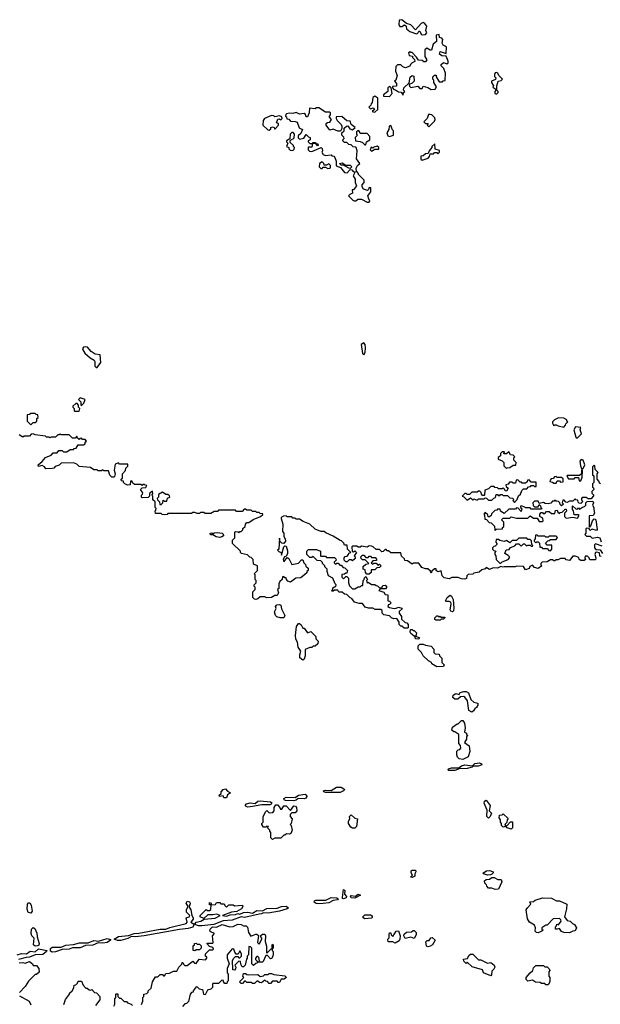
# Model space of a CAD drawing. Extents: x 2673034 to 2765626, y 830478 to 954748.
# Tile 35 of 126: x 2702607 to 2707769, y 870396 to 879152. Entities that reach past the tile are written whole.
import ezdxf

# ---------------------------------------------------------------- set-up
doc = ezdxf.new("R2010")
doc.units = 0

msp = doc.modelspace()

# ---------------------------------------------------------------- linework, layer by layer
at = {"layer": '0CON05XD'}
for points in [[(2706185, 879017.5), (2706215, 879020), (2706227.5, 879035), (2706217.5, 879055), (2706227.5, 879095), (2706205, 879122.5), (2706195, 879127.5), (2706175, 879120), (2706125, 879062.5), (2706085, 879107.5), (2706045, 879120), (2706005, 879152.5), (2705981.7, 879148.3), (2705977, 879107), (2705985, 879092.5), (2706005, 879092.5), (2706027, 879107), (2706042.5, 879095), (2706045, 879070), (2706075, 879047.5), (2706135, 879027.5), (2706146.4, 879033.6), (2706155, 879050), (2706165, 879050), (2706175, 879022.5), (2706185, 879017.5)], [(2706015, 878480), (2706020, 878505), (2706030, 878515), (2706020, 878525), (2706022.5, 878545), (2706068.3, 878591.7), (2706078.3, 878641.7), (2706095, 878656.7), (2706111.7, 878651.7), (2706113, 878607), (2706095, 878587.5), (2706070, 878575), (2706071.7, 878561.7), (2706085, 878550), (2706145, 878560), (2706165, 878540), (2706185, 878540), (2706195, 878560), (2706235, 878550), (2706265, 878532.5), (2706300, 878535), (2706312.5, 878555), (2706290, 878595), (2706290, 878615), (2706280, 878625), (2706280, 878645), (2706295, 878660), (2706308.3, 878658.3), (2706310, 878645), (2706335, 878600), (2706365, 878600), (2706371.7, 878608.3), (2706388.3, 878611.7), (2706391.7, 878678.3), (2706377, 878717), (2706353, 878743), (2706353, 878753), (2706375, 878772.5), (2706405, 878760), (2706415, 878770), (2706416.7, 878785), (2706398.3, 878828.3), (2706360.7, 878830.7), (2706340, 878845), (2706345, 878870), (2706398.3, 878851.7), (2706401.7, 878911.7), (2706372.5, 878925), (2706362.5, 878945), (2706367.5, 878977.5), (2706358.3, 878988.3), (2706340, 878995), (2706335, 879020), (2706310, 879015), (2706311.7, 878958.3), (2706282.5, 878935), (2706268.3, 878881.7), (2706255, 878880), (2706225, 878900), (2706210, 878885), (2706210, 878825), (2706226.7, 878795), (2706215, 878777.5), (2706198.3, 878778.3), (2706185, 878790), (2706151.7, 878791.7), (2706135, 878820), (2706095, 878860), (2706081.7, 878861.7), (2706075, 878870), (2706062.5, 878857.5), (2706070, 878835), (2706098.3, 878828.3), (2706100, 878815), (2706117, 878797), (2706118.3, 878781.7), (2706095, 878770), (2706080, 878755), (2706075, 878740), (2706037, 878723), (2706013, 878733), (2705995, 878750), (2705965, 878750), (2705950, 878735), (2705947.5, 878695), (2705962.5, 878655), (2705950, 878615), (2705940, 878605), (2705957.5, 878585), (2705957.5, 878565), (2705955, 878560), (2705921.7, 878558.3), (2705920, 878545), (2705931.7, 878531.7), (2705948.3, 878528.3), (2705975, 878510), (2705998.3, 878508.3), (2706015, 878480)], [(2706845, 878490), (2706860, 878505), (2706860, 878515), (2706850, 878525), (2706850, 878565), (2706860, 878605), (2706888.3, 878611.7), (2706900, 878625), (2706867, 878657), (2706856.4, 878676.4), (2706845, 878682.5), (2706835, 878680), (2706827.5, 878665), (2706828.3, 878648.3), (2706840, 878635), (2706838.3, 878621.7), (2706800, 878605), (2706800, 878595), (2706820, 878565), (2706811.7, 878551.7), (2706840, 878535), (2706840, 878525), (2706830, 878515), (2706830, 878495), (2706845, 878490)], [(2705895, 878470), (2705917.5, 878495), (2705910, 878545), (2705897.5, 878557.5), (2705880, 878545), (2705880, 878515), (2705840, 878485), (2705842.5, 878472.5), (2705895, 878470)], [(2705765, 878330), (2705790, 878355), (2705790, 878455), (2705765, 878472.5), (2705745, 878460), (2705740, 878415), (2705730, 878405), (2705728.3, 878391.7), (2705710, 878375), (2705725, 878360), (2705748.3, 878368.3), (2705760, 878355), (2705740, 878335), (2705765, 878330)], [(2705715, 877530), (2705720, 877545), (2705710, 877555), (2705702.5, 877585), (2705727, 877623), (2705727, 877657), (2705715, 877660), (2705708.3, 877641.7), (2705697.5, 877632.5), (2705663.3, 877645), (2705652.5, 877665), (2705652.5, 877685), (2705670, 877705), (2705670, 877725), (2705620, 877775), (2705620, 877785), (2705600, 877805), (2705598.3, 877831.7), (2705610, 877855), (2705630, 877875), (2705602.5, 877915), (2705607.5, 877985), (2705597.5, 878015), (2705595, 878020), (2705571.7, 878021.7), (2705555, 878040), (2705531.7, 878041.7), (2705515, 878060), (2705495, 878060), (2705480, 878075), (2705480, 878085), (2705490, 878095), (2705487, 878107), (2705470, 878125), (2705470, 878145), (2705490, 878165), (2705491.7, 878188.3), (2705513, 878207), (2705525, 878207.5), (2705540.7, 878180.7), (2705565, 878172.5), (2705590, 878195), (2705555, 878220), (2705545, 878250), (2705515, 878252.5), (2705471.7, 878291.7), (2705421.7, 878288.3), (2705420, 878275), (2705430, 878255), (2705465, 878220), (2705470, 878205), (2705470, 878185), (2705458.3, 878161.7), (2705435, 878160), (2705395, 878180), (2705365, 878170), (2705332.5, 878215), (2705331.7, 878228.3), (2705343, 878237), (2705365, 878240), (2705380, 878265), (2705360, 878285), (2705360, 878295), (2705370, 878305), (2705370, 878325), (2705365, 878330), (2705325, 878330), (2705265, 878367.5), (2705245, 878370), (2705235, 878360), (2705183.6, 878366.4), (2705180, 878325), (2705165, 878290), (2705155, 878290), (2705148.3, 878308.3), (2705137, 878317), (2705095, 878312.5), (2705065, 878327.5), (2705035, 878317.5), (2705005, 878322.5), (2704980, 878315), (2704971.7, 878308.3), (2704970, 878295), (2704978.3, 878288.3), (2704981.7, 878271.7), (2704998.3, 878268.3), (2705015, 878250), (2705055, 878247.5), (2705075, 878240), (2705091.7, 878191.7), (2705120, 878175), (2705105, 878140), (2705081.7, 878118.3), (2705081.7, 878101.7), (2705095, 878090), (2705131.7, 878098.3), (2705155, 878130), (2705175, 878110), (2705190, 878105), (2705190, 878085), (2705170, 878075), (2705170, 878065), (2705185, 878050), (2705210, 878050), (2705215, 878060), (2705235, 878060), (2705240, 878050), (2705258.3, 878048.3), (2705260, 878035), (2705255, 878030), (2705240, 878050), (2705210, 878050), (2705205, 878020), (2705175, 878020), (2705172.5, 878015), (2705170, 877995), (2705183, 877983), (2705205, 877980), (2705287, 878017), (2705297, 878007), (2705300, 877985), (2705292.5, 877975), (2705303.6, 877953.6), (2705325, 877943.3), (2705375, 877950), (2705381.7, 877941.7), (2705398.3, 877938.3), (2705408.3, 877928.3), (2705420, 877895), (2705421.7, 877851.7), (2705458.3, 877838.3), (2705495, 877792.5), (2705518.3, 877791.7), (2705545, 877820), (2705558.3, 877818.3), (2705571.7, 877801.7), (2705588.3, 877798.3), (2705572.5, 877762.5), (2705590, 877735), (2705590, 877705), (2705602.5, 877675), (2705575, 877640), (2705561.7, 877638.3), (2705565, 877610), (2705541.7, 877598.3), (2705530, 877585), (2705567, 877547), (2705580.7, 877540.7), (2705595, 877542.5), (2705614, 877556), (2705645, 877557.5), (2705695, 877530), (2705715, 877530)], [(2704825, 878170), (2704838.3, 878181.7), (2704840, 878195), (2704855, 878200), (2704870, 878195), (2704871.7, 878181.7), (2704878.3, 878181.7), (2704907.5, 878215), (2704908.3, 878228.3), (2704890, 878235), (2704901.7, 878268.3), (2704915, 878270), (2704928.3, 878261.7), (2704940, 878275), (2704938.3, 878288.3), (2704915, 878297.5), (2704875, 878290), (2704867, 878297), (2704845, 878300), (2704783.3, 878275), (2704772.5, 878255), (2704767.5, 878215), (2704811.7, 878171.7), (2704825, 878170)], [(2706245, 878200), (2706295, 878250), (2706300, 878265), (2706298.3, 878278.3), (2706270, 878305), (2706255, 878310), (2706241.7, 878308.3), (2706230, 878275), (2706200, 878245), (2706215, 878230), (2706238.3, 878228.3), (2706230, 878215), (2706245, 878200)], [(2705035, 877990), (2705048.3, 878001.7), (2705050, 878015), (2705040, 878025), (2705040, 878035), (2705011.7, 878061.7), (2705010, 878075), (2705021.7, 878088.3), (2705038.3, 878091.7), (2705048.3, 878101.7), (2705050, 878135), (2705038.3, 878148.3), (2705025, 878150), (2705010, 878135), (2705008.3, 878091.7), (2704980, 878075), (2704980, 878065), (2704990, 878055), (2704980, 878025), (2705000, 878015), (2705000, 878005), (2705011.7, 877991.7), (2705035, 877990)], [(2705685, 878040), (2705690, 878065), (2705720, 878085), (2705720, 878115), (2705695, 878140), (2705635, 878140), (2705628.3, 878158.3), (2705611.7, 878168.3), (2705600, 878155), (2705600, 878135), (2705610, 878125), (2705590, 878105), (2705592.5, 878075), (2705635, 878070), (2705655, 878060), (2705675, 878040), (2705685, 878040)], [(2705895, 878112.5), (2705930, 878125), (2705930, 878165), (2705921.7, 878171.7), (2705905, 878210), (2705890, 878205), (2705887.5, 878175), (2705870, 878145), (2705880.7, 878120.7), (2705895, 878112.5)], [(2706185, 877902.5), (2706238.3, 877921.7), (2706250, 877935), (2706255, 877960), (2706285, 877960), (2706295, 877970), (2706315, 877970), (2706325, 877960), (2706340, 877975), (2706338.3, 877988.3), (2706301.7, 878001.7), (2706298.3, 878048.3), (2706270, 878025), (2706270, 878015), (2706247.5, 877985), (2706238.3, 877961.7), (2706215, 877960), (2706195, 877942.5), (2706171.7, 877938.3), (2706173, 877913), (2706185, 877902.5)], [(2705735, 877982.5), (2705765, 878000), (2705798.3, 878001.7), (2705800, 878015), (2705785, 878027.5), (2705755, 878020), (2705745, 878010), (2705731.7, 878018.3), (2705722.5, 877995), (2705735, 877982.5)], [(2705345, 877830), (2705365, 877832.5), (2705370, 877835), (2705370, 877855), (2705355, 877870), (2705335, 877860), (2705315, 877860), (2705310, 877875), (2705295, 877887.5), (2705272.5, 877875), (2705270, 877845), (2705285, 877830), (2705295, 877830), (2705305, 877840), (2705325, 877840), (2705345, 877830)], [(2705545, 877830), (2705531.7, 877831.7), (2705485, 877860), (2705465, 877860), (2705450, 877875), (2705475, 877880), (2705505, 877860), (2705545, 877860), (2705560, 877845), (2705545, 877830)], [(2703295, 876060), (2703326.7, 876105), (2703323.3, 876173.3), (2703278.8, 876178.8), (2703242.3, 876202.3), (2703209.5, 876239.5), (2703195, 876243.8), (2703175, 876240), (2703166.2, 876225), (2703168, 876215), (2703185, 876186.7), (2703232.5, 876145), (2703267.5, 876125), (2703273.6, 876113.6), (2703275, 876070), (2703285, 876060), (2703295, 876060)], [(2705665, 876172.5), (2705677, 876193), (2705682.5, 876235), (2705677.5, 876265), (2705665, 876277.5), (2705642.5, 876265), (2705653.9, 876183.9), (2705665, 876172.5)], [(2703155, 875720), (2703178.3, 875741.7), (2703190, 875775), (2703145, 875790), (2703130, 875775), (2703150, 875755), (2703150, 875725), (2703155, 875720)], [(2703135, 875670), (2703140, 875695), (2703130, 875705), (2703130, 875725), (2703118.3, 875738.3), (2703105, 875740), (2703080, 875715), (2703080, 875705), (2703090, 875695), (2703090, 875675), (2703095, 875670), (2703135, 875670)], [(2702705, 875550), (2702725, 875570), (2702745, 875570), (2702758.3, 875581.7), (2702760, 875605), (2702770, 875615), (2702768.3, 875638.3), (2702751.7, 875641.7), (2702745, 875650), (2702705, 875650), (2702695, 875640), (2702671.7, 875638.3), (2702673, 875583), (2702705, 875550)], [(2707445, 875530), (2707460, 875545), (2707461.7, 875558.3), (2707480, 875575), (2707471.7, 875581.7), (2707470, 875595), (2707445, 875610), (2707398.3, 875611.7), (2707360, 875595), (2707343, 875577), (2707343, 875563), (2707355, 875540), (2707361.7, 875548.3), (2707375, 875550), (2707395, 875540), (2707445, 875530)], [(2707565, 875432.5), (2707601.7, 875468.3), (2707590, 875505), (2707596.4, 875526.4), (2707547, 875533), (2707533.8, 875505), (2707550.5, 875440.5), (2707555, 875432.5), (2707565, 875432.5)], [(2704805, 874010), (2704785, 874020), (2704745, 874020), (2704725, 874002.5), (2704705, 873996.7), (2704695, 873997.5), (2704680, 874015), (2704680, 874065), (2704700, 874085), (2704700, 874105), (2704690, 874115), (2704690, 874125), (2704710, 874145), (2704710, 874165), (2704700, 874175), (2704700, 874215), (2704690, 874225), (2704720, 874255), (2704720, 874295), (2704685, 874310), (2704681.7, 874351.7), (2704665, 874370), (2704653, 874373), (2704631.7, 874391.7), (2704580, 874405), (2704570, 874415), (2704570, 874425), (2704500, 874495), (2704500, 874525), (2704520, 874545), (2704520, 874595), (2704525, 874600), (2704547, 874597), (2704555, 874590), (2704565, 874600), (2704575, 874600), (2704590, 874615), (2704591.7, 874628.3), (2704610, 874645), (2704613, 874667), (2704625, 874680), (2704645, 874680), (2704683, 874707), (2704747, 874733), (2704768.3, 874751.7), (2704768.3, 874758.3), (2704745, 874760), (2704735, 874770), (2704715, 874770), (2704705, 874780), (2704675, 874780), (2704665, 874790), (2704625, 874790), (2704615, 874800), (2704601.7, 874798.3), (2704585, 874780), (2704535, 874780), (2704525, 874790), (2704375, 874790), (2704365, 874780), (2704335, 874780), (2704305, 874760), (2704255, 874760), (2704245, 874770), (2704215, 874770), (2704205, 874760), (2704185, 874760), (2704165, 874770), (2704145, 874770), (2704135, 874760), (2703925, 874760), (2703917, 874753), (2703895, 874750), (2703873, 874753), (2703865, 874760), (2703815, 874760), (2703810, 874785), (2703818.3, 874791.7), (2703820, 874805), (2703810, 874815), (2703810, 874865), (2703791.7, 874881.7), (2703790, 874915), (2703780, 874925), (2703790, 874935), (2703788.3, 874958.3), (2703761.7, 874938.3), (2703760, 874915), (2703748.3, 874901.7), (2703695, 874900), (2703690, 874905), (2703690, 874925), (2703698.3, 874931.7), (2703700, 874945), (2703680, 874975), (2703695, 874990), (2703728.3, 874991.7), (2703738.3, 875008.3), (2703721.7, 875011.7), (2703715, 875020), (2703701.7, 875018.3), (2703695, 875010), (2703685, 875020), (2703628.3, 875018.3), (2703611.7, 875031.7), (2703605, 875050), (2703592.5, 875047.5), (2703590, 875015), (2703565, 875012.5), (2703540, 875025), (2703530, 875035), (2703528.3, 875048.3), (2703511.7, 875051.7), (2703510, 875065), (2703520, 875075), (2703520, 875115), (2703548.3, 875141.7), (2703550, 875165), (2703568.3, 875181.7), (2703568.3, 875198.3), (2703495, 875200), (2703485, 875210), (2703455, 875200), (2703446.7, 875145), (2703454, 875115), (2703450.7, 875089.3), (2703445, 875082.5), (2703425, 875083.3), (2703408.3, 875101.7), (2703395, 875140), (2703355, 875140), (2703345, 875150), (2703335, 875140), (2703305, 875140), (2703295, 875150), (2703265, 875150), (2703235, 875170), (2703135, 875180), (2703115, 875200), (2703085, 875210), (2702975, 875207.5), (2702958.3, 875191.7), (2702921.7, 875178.3), (2702910, 875165), (2702895, 875160), (2702838.3, 875158.3), (2702826.4, 875176.4), (2702805, 875187.5), (2702775, 875180), (2702770, 875195), (2702806.4, 875223.6), (2702835, 875260), (2702885, 875280), (2702905, 875300), (2702938.3, 875301.7), (2702955, 875320), (2702985, 875320), (2702995, 875310), (2703025, 875310), (2703055, 875330), (2703085, 875330), (2703091.7, 875338.3), (2703108.3, 875341.7), (2703125, 875370), (2703175, 875370), (2703188.3, 875381.7), (2703190, 875395), (2703200, 875405), (2703188.3, 875418.3), (2703165, 875420), (2703155, 875430), (2703141.7, 875428.3), (2703135, 875420), (2703121.7, 875431.7), (2703115, 875450), (2703098.3, 875431.7), (2703075, 875430), (2703045, 875460), (2702975, 875460), (2702965, 875470), (2702958.3, 875461.7), (2702945, 875460), (2702925, 875440), (2702885, 875440), (2702875, 875432.5), (2702865, 875440), (2702845, 875440), (2702835, 875450), (2702745, 875460), (2702725, 875470), (2702710, 875465), (2702695, 875450), (2702645, 875450), (2702635, 875440), (2702601.7, 875461.7)], [(2706935, 875160), (2706941.7, 875168.3), (2706965, 875170), (2706995, 875190), (2707018.3, 875191.7), (2707020, 875215), (2707000, 875235), (2707000, 875255), (2707010, 875265), (2706995, 875280), (2706971.7, 875281.7), (2706955, 875310), (2706935, 875290), (2706911.7, 875291.7), (2706918.3, 875308.3), (2706895, 875310), (2706880, 875295), (2706880, 875275), (2706861.7, 875258.3), (2706860, 875245), (2706895, 875230), (2706910, 875215), (2706910, 875185), (2706935, 875160)], [(2707770, 875025), (2707761.7, 875031.7), (2707760, 875045), (2707740, 875065), (2707740, 875115), (2707750, 875125), (2707721.7, 875151.7), (2707720, 875185), (2707715, 875190), (2707700, 875175), (2707700, 875105), (2707710, 875095), (2707710, 875035), (2707700, 875025), (2707700, 874995), (2707708.3, 874988.3), (2707710, 874975), (2707692.5, 874955), (2707693, 874943), (2707710, 874925), (2707687.5, 874892.5), (2707661.2, 874891.2), (2707641.7, 874901.7), (2707608.3, 874901.7), (2707600, 874895), (2707600, 874885), (2707610, 874865), (2707595, 874850), (2707581.7, 874851.7), (2707571.7, 874861.7), (2707568.3, 874878.3), (2707551.7, 874881.7), (2707545, 874890), (2707525, 874870), (2707495, 874870), (2707475, 874860), (2707461.7, 874861.7), (2707448.3, 874878.3), (2707435, 874880), (2707430, 874855), (2707440, 874845), (2707425, 874830), (2707411.7, 874841.7), (2707410, 874855), (2707398.3, 874868.3), (2707375, 874870), (2707365, 874880), (2707358.3, 874871.7), (2707345, 874870), (2707328.3, 874851.7), (2707305, 874847.5), (2707278.3, 874848.3), (2707265, 874857.5), (2707225, 874850), (2707215, 874870), (2707185, 874870), (2707170, 874855), (2707171.7, 874831.7), (2707185, 874820), (2707215, 874820), (2707225, 874840), (2707238.3, 874828.3), (2707240, 874815), (2707250, 874805), (2707245, 874800), (2707155, 874800), (2707145, 874810), (2707105, 874810), (2707098.3, 874818.3), (2707065, 874830), (2707060, 874825), (2707060, 874815), (2707070, 874805), (2707065, 874780), (2707038.3, 874808.3), (2707025, 874810), (2707015, 874800), (2706955, 874800), (2706915, 874760), (2706881.7, 874781.7), (2706878.3, 874798.3), (2706855, 874800), (2706848.3, 874791.7), (2706831.7, 874788.3), (2706801.7, 874758.3), (2706798.3, 874741.7), (2706785, 874730), (2706771.7, 874731.7), (2706768.3, 874748.3), (2706745, 874770), (2706732.5, 874755), (2706740, 874745), (2706741.7, 874711.7), (2706758.3, 874708.3), (2706781.7, 874681.7), (2706798.3, 874678.3), (2706828.3, 874648.3), (2706830, 874615), (2706835, 874610), (2706845, 874620), (2706900, 874625), (2706900, 874635), (2706910, 874645), (2706910, 874685), (2706890, 874705), (2706905, 874720), (2706931.7, 874718.3), (2706965, 874720), (2706975, 874730), (2707025, 874720), (2707125, 874720), (2707145, 874740), (2707175, 874720), (2707208.3, 874718.3), (2707225, 874690), (2707255, 874690), (2707260, 874695), (2707258.3, 874718.3), (2707230, 874735), (2707230, 874755), (2707241.7, 874768.3), (2707255, 874770), (2707261.7, 874761.7), (2707275, 874760), (2707291.7, 874778.3), (2707315, 874780), (2707335, 874760), (2707365, 874760), (2707371.7, 874788.3), (2707385, 874790), (2707391.7, 874771.7), (2707405, 874760), (2707411.7, 874768.3), (2707428.3, 874771.7), (2707455, 874800), (2707465, 874800), (2707467.5, 874782.5), (2707450, 874765), (2707450, 874735), (2707465, 874720), (2707525, 874726.7), (2707565, 874720), (2707580, 874745), (2707575, 874750), (2707535, 874750), (2707530, 874785), (2707520, 874795), (2707521.7, 874828.3), (2707555, 874800), (2707568.3, 874801.7), (2707575, 874810), (2707585, 874800), (2707611.7, 874818.3), (2707628.3, 874821.7), (2707640, 874835), (2707640, 874855), (2707653, 874867), (2707701.7, 874871.7), (2707707.5, 874855), (2707700, 874835), (2707712.5, 874815), (2707710, 874795), (2707717.5, 874765), (2707706.4, 874743.6), (2707670, 874740), (2707670, 874645), (2707675, 874640), (2707685, 874650), (2707700, 874695), (2707715, 874712.5), (2707721.7, 874711.7), (2707727.5, 874705), (2707741.7, 874618.3), (2707735, 874610), (2707695, 874622.5), (2707675, 874610), (2707668.3, 874628.3), (2707645, 874630), (2707640, 874625), (2707640, 874585), (2707630, 874575), (2707645, 874560), (2707678.3, 874558.3), (2707695, 874540), (2707745, 874551.2), (2707763.9, 874543.9), (2707775, 874510)], [(2707615, 875160), (2707632.5, 875195), (2707617.5, 875235), (2707598.3, 875241.7), (2707587.5, 875225), (2707592.5, 875185), (2707601.7, 875161.7), (2707615, 875160)], [(2707375, 875030), (2707385, 875050), (2707405, 875050), (2707415, 875040), (2707438.3, 875041.7), (2707438.3, 875068.3), (2707425, 875080), (2707385, 875080), (2707375, 875090), (2707361.7, 875088.3), (2707348.3, 875071.7), (2707331.7, 875068.3), (2707321.7, 875058.3), (2707320, 875045), (2707345, 875040), (2707355, 875030), (2707375, 875030)], [(2707595, 875050), (2707606.2, 875085), (2707610, 875145), (2707605, 875150), (2707600, 875145), (2707600, 875115), (2707585, 875100), (2707475, 875100), (2707470, 875095), (2707485, 875070), (2707535, 875070), (2707545, 875080), (2707575, 875080), (2707581.7, 875051.7), (2707595, 875050)], [(2707005, 874860), (2707030, 874885), (2707041.7, 874918.3), (2707058.3, 874931.7), (2707070, 874965), (2707085, 874980), (2707115, 874980), (2707131.7, 874998.3), (2707148.3, 875001.7), (2707155, 875010), (2707175, 875010), (2707185, 875000), (2707198.3, 875001.7), (2707198.3, 875038.3), (2707155, 875040), (2707135, 875060), (2707121.7, 875058.3), (2707118.3, 875041.7), (2707105, 875030), (2707075, 875030), (2707068.3, 875038.3), (2707055, 875040), (2707035, 875060), (2707021.7, 875058.3), (2707015, 875030), (2706995, 875030), (2706985, 875040), (2706961.7, 875038.3), (2706948.3, 875021.7), (2706930, 875015), (2706931.7, 875001.7), (2706950, 874985), (2706935, 874960), (2706921.7, 874961.7), (2706918.3, 874978.3), (2706905, 874990), (2706895, 874980), (2706865, 874980), (2706855, 874990), (2706831.7, 874991.7), (2706825, 875000), (2706795, 875000), (2706775, 874980), (2706741.7, 874968.3), (2706740, 874925), (2706735, 874920), (2706721.7, 874921.7), (2706711.7, 874931.7), (2706708.3, 874948.3), (2706698.3, 874958.3), (2706685, 874960), (2706675, 874950), (2706625, 874950), (2706605, 874930), (2706585, 874930), (2706575, 874940), (2706565, 874940), (2706540, 874915), (2706555, 874910), (2706585, 874880), (2706615, 874900), (2706635, 874880), (2706645, 874890), (2706675, 874880), (2706685, 874890), (2706735, 874890), (2706745, 874900), (2706758.3, 874898.3), (2706775, 874880), (2706805, 874880), (2706821.7, 874898.3), (2706838.3, 874901.7), (2706841.7, 874928.3), (2706855, 874930), (2706861.7, 874921.7), (2706875, 874920), (2706881.7, 874928.3), (2706895, 874930), (2706905, 874920), (2706945, 874920), (2706965, 874900), (2706988.3, 874898.3), (2707000, 874885), (2706990, 874875), (2707005, 874860)], [(2703865, 874840), (2703880, 874855), (2703881.7, 874878.3), (2703895, 874870), (2703915, 874870), (2703921.7, 874898.3), (2703940, 874905), (2703938.3, 874918.3), (2703925, 874930), (2703905, 874930), (2703875, 874950), (2703841.7, 874928.3), (2703840, 874905), (2703830, 874895), (2703831.7, 874881.7), (2703850, 874865), (2703851.7, 874841.7), (2703865, 874840)], [(2707775, 874377.5), (2707765, 874382.5), (2707761.7, 874411.7), (2707735, 874416.7), (2707727, 874413), (2707720, 874395), (2707730, 874365), (2707725, 874350), (2707675, 874350), (2707670, 874365), (2707655, 874380), (2707635, 874380), (2707630, 874365), (2707638.3, 874351.7), (2707625, 874342.5), (2707595, 874342.5), (2707581.7, 874351.7), (2707578.3, 874368.3), (2707545, 874380), (2707525, 874380), (2707495, 874342.5), (2707465, 874350), (2707455, 874360), (2707415, 874360), (2707395, 874350), (2707375, 874350), (2707365, 874340), (2707355, 874340), (2707345, 874350), (2707325, 874350), (2707295, 874330), (2707251.7, 874328.3), (2707240, 874315), (2707240, 874305), (2707250, 874295), (2707217, 874273), (2707185, 874280), (2707165, 874300), (2707141.7, 874288.3), (2707137, 874273), (2707105, 874260), (2707085, 874290), (2707025, 874292.5), (2707013, 874287), (2706915, 874287.5), (2706905, 874282.5), (2706885, 874290), (2706855, 874273.3), (2706815, 874277.5), (2706785, 874262.5), (2706755, 874280), (2706745, 874270), (2706715, 874260), (2706691.7, 874238.3), (2706645, 874230), (2706635, 874220), (2706593, 874217), (2706582.5, 874207.5), (2706578.3, 874181.7), (2706565, 874177.5), (2706535, 874180), (2706505, 874192.5), (2706448.3, 874191.7), (2706425, 874180), (2706379.2, 874189.2), (2706362.5, 874205), (2706355, 874250), (2706323, 874243), (2706310, 874255), (2706308.3, 874268.3), (2706295, 874270), (2706271.7, 874248.3), (2706265, 874230), (2706258.3, 874248.3), (2706235, 874270), (2706215, 874270), (2706181.7, 874281.7), (2706155, 874320), (2706105, 874320), (2706095, 874310), (2706055, 874340), (2706031.7, 874341.7), (2706028.3, 874358.3), (2706001.7, 874381.7), (2705995, 874410), (2705905, 874410), (2705885, 874430), (2705875, 874430), (2705865, 874440), (2705855, 874440), (2705838.3, 874421.7), (2705825, 874420), (2705805, 874440), (2705775, 874440), (2705750, 874465), (2705735, 874470), (2705715, 874472.5), (2705695, 874462.5), (2705645, 874470), (2705635, 874460), (2705615, 874460), (2705605, 874470), (2705565, 874470), (2705560, 874465), (2705561.7, 874421.7), (2705575, 874420), (2705585, 874430), (2705600, 874415), (2705580, 874385), (2705590, 874375), (2705588.3, 874361.7), (2705565, 874340), (2705555, 874350), (2705535, 874350), (2705518.3, 874331.7), (2705505, 874330), (2705490, 874345), (2705490, 874365), (2705501.7, 874378.3), (2705518.3, 874381.7), (2705530, 874395), (2705531.7, 874408.3), (2705550, 874415), (2705520, 874445), (2705518.3, 874478.3), (2705495, 874480), (2705488.3, 874498.3), (2705468.3, 874518.3), (2705455, 874520), (2705395, 874560), (2705328.3, 874588.3), (2705315, 874600), (2705285, 874600), (2705235, 874620), (2705187, 874667), (2705128.3, 874688.3), (2705095, 874710), (2705065, 874710), (2705055, 874720), (2705035, 874720), (2705025, 874730), (2704985, 874730), (2704975, 874740), (2704953, 874737), (2704932.5, 874725), (2704932.5, 874715), (2704946.9, 874666.9), (2704941.7, 874601.7), (2704956, 874585), (2704956.2, 874555), (2704966.7, 874536.7), (2704969.4, 874515), (2704956.1, 874493.9), (2704935.8, 874495.8), (2704920, 874515), (2704915, 874540), (2704910, 874445), (2704900, 874435), (2704911.7, 874421.7), (2704930, 874415), (2704935, 874390), (2704956.4, 874463.6), (2704965, 874472.5), (2704975, 874470), (2704988.5, 874428.5), (2704988.5, 874401.5), (2704975, 874380), (2704960, 874375), (2704950, 874355), (2704955, 874330), (2704985, 874370), (2705000.7, 874360.7), (2705025, 874307.5), (2705085, 874320), (2705111.7, 874348.3), (2705125, 874350), (2705131.7, 874321.7), (2705148.3, 874308.3), (2705151.7, 874291.7), (2705170, 874275), (2705170, 874255), (2705160, 874245), (2705158.3, 874231.7), (2705105, 874190), (2705063, 874187), (2705015, 874148.8), (2704989.5, 874159.5), (2704977.5, 874175), (2704975, 874190), (2704965, 874190), (2704955, 874200), (2704941.7, 874198.3), (2704940, 874175), (2704920, 874155), (2704910, 874135), (2704910, 874095), (2704900, 874085), (2704907.5, 874055), (2704895, 874030), (2704875, 874030), (2704845, 874012.5), (2704805, 874010)], [(2704385, 874547.5), (2704353, 874553), (2704325, 874570), (2704301.7, 874571.7), (2704300, 874585), (2704315, 874590), (2704325, 874580), (2704335, 874590), (2704365, 874592.5), (2704407, 874587), (2704417, 874577), (2704417.5, 874562.5), (2704405, 874552.5), (2704385, 874547.5)], [(2707325, 874430), (2707337, 874443), (2707338.3, 874478.3), (2707295, 874480), (2707281.7, 874498.3), (2707301.7, 874518.3), (2707315, 874520), (2707325, 874530), (2707375, 874530), (2707388.3, 874548.3), (2707375, 874560), (2707315, 874560), (2707305, 874550), (2707285, 874550), (2707275, 874560), (2707215, 874560), (2707205, 874570), (2707191.7, 874568.3), (2707190, 874535), (2707180, 874525), (2707180, 874515), (2707195, 874500), (2707205, 874510), (2707215, 874510), (2707228.3, 874498.3), (2707230, 874460), (2707245, 874460), (2707255, 874450), (2707295, 874450), (2707311.7, 874431.7), (2707325, 874430)], [(2706885, 874320), (2706895, 874330), (2706948.3, 874351.7), (2706960, 874365), (2706960, 874375), (2706948.3, 874388.3), (2706920, 874405), (2706931.7, 874438.3), (2706958.3, 874441.7), (2706971.7, 874458.3), (2707008.3, 874471.7), (2707025, 874490), (2707045, 874490), (2707065, 874470), (2707085, 874490), (2707095, 874490), (2707113, 874473), (2707125, 874480), (2707145, 874480), (2707155, 874470), (2707165, 874470), (2707170, 874475), (2707160, 874485), (2707158.3, 874518.3), (2707145, 874530), (2707125, 874530), (2707115, 874540), (2707045, 874540), (2707025, 874520), (2706985, 874520), (2706965, 874500), (2706935, 874520), (2706915, 874512.5), (2706875, 874520), (2706865, 874530), (2706841.7, 874528.3), (2706840, 874505), (2706850, 874495), (2706850, 874485), (2706835, 874470), (2706821.7, 874468.3), (2706810, 874455), (2706810, 874445), (2706821.7, 874431.7), (2706840, 874425), (2706830, 874415), (2706830, 874395), (2706840, 874385), (2706841.7, 874351.7), (2706875, 874320), (2706885, 874320)], [(2707785, 874470), (2707725, 874490), (2707718.3, 874481.7), (2707716.7, 874455), (2707730, 874440), (2707767.7, 874437.7), (2707787.5, 874405)], [(2706055, 873740), (2706025, 873740), (2706005, 873760), (2705995, 873760), (2705980, 873775), (2705980, 873795), (2705958.3, 873828.3), (2705933, 873823), (2705911.7, 873831.7), (2705895, 873850), (2705845, 873860), (2705830, 873875), (2705828.3, 873898.3), (2705817, 873907), (2705768.3, 873908.3), (2705745, 873920), (2705708.3, 873918.3), (2705678.3, 873928.3), (2705655, 873960), (2705625, 873960), (2705583, 873973), (2705560, 874005), (2705545, 874010), (2705515, 874040), (2705493, 874043), (2705475, 874060), (2705445, 874060), (2705435, 874080), (2705405, 874080), (2705395, 874070), (2705385, 874070), (2705380, 874075), (2705390, 874085), (2705391.7, 874098.3), (2705405, 874110), (2705418.3, 874111.7), (2705420, 874125), (2705410, 874135), (2705390, 874185), (2705352.5, 874205), (2705340, 874245), (2705340, 874265), (2705320, 874285), (2705320, 874295), (2705300, 874315), (2705300, 874325), (2705285, 874340), (2705251.7, 874341.7), (2705217, 874377), (2705205, 874370), (2705185, 874370), (2705160, 874395), (2705160, 874425), (2705175, 874440), (2705245, 874440), (2705280, 874425), (2705280, 874385), (2705285, 874380), (2705325, 874380), (2705335, 874370), (2705405, 874370), (2705418.3, 874358.3), (2705420, 874345), (2705401.7, 874328.3), (2705401.7, 874321.7), (2705415, 874310), (2705425, 874320), (2705438.3, 874318.3), (2705451.7, 874301.7), (2705465, 874300), (2705481.7, 874281.7), (2705498.3, 874278.3), (2705520, 874255), (2705515, 874230), (2705505, 874230), (2705495, 874220), (2705471.7, 874218.3), (2705470, 874195), (2705485, 874180), (2705505, 874200), (2705515, 874200), (2705530, 874185), (2705530, 874145), (2705538.3, 874118.3), (2705565, 874090), (2705585, 874090), (2705615, 874110), (2705635, 874110), (2705645, 874120), (2705658.3, 874121.7), (2705660, 874165), (2705670, 874175), (2705671.7, 874188.3), (2705685, 874200), (2705700, 874175), (2705690, 874165), (2705695, 874140), (2705705, 874150), (2705735, 874130), (2705765, 874130), (2705775, 874120), (2705788.3, 874118.3), (2705805, 874100), (2705825, 874100), (2705835, 874120), (2705855, 874122.5), (2705870, 874105), (2705858.3, 874091.7), (2705815, 874090), (2705800, 874075), (2705845, 874060), (2705855, 874040), (2705878.3, 874038.3), (2705880, 873985), (2705895, 873980), (2705910, 873965), (2705895, 873950), (2705881.7, 873948.3), (2705880, 873935), (2705895, 873923.3), (2705937, 873917), (2705955, 873917.5), (2705975, 873927.5), (2706005, 873920), (2706008.3, 873911.7), (2705981.7, 873888.3), (2705980, 873875), (2706000, 873845), (2706001.7, 873821.7), (2706035, 873790), (2706048.3, 873788.3), (2706060, 873775), (2706060, 873745), (2706055, 873740)], [(2705715, 874220), (2705691.7, 874221.7), (2705680, 874235), (2705678.3, 874258.3), (2705660, 874265), (2705661.7, 874288.3), (2705685, 874310), (2705710, 874315), (2705678.3, 874348.3), (2705655, 874350), (2705641.7, 874361.7), (2705640, 874375), (2705655, 874390), (2705665, 874390), (2705685, 874370), (2705705, 874370), (2705715, 874380), (2705725, 874380), (2705735, 874370), (2705768.3, 874368.3), (2705780, 874355), (2705778.3, 874341.7), (2705745, 874340), (2705731.7, 874321.7), (2705745, 874310), (2705755, 874320), (2705775, 874320), (2705791.7, 874301.7), (2705805, 874310), (2705820, 874295), (2705805, 874280), (2705781.7, 874278.3), (2705765, 874260), (2705731.7, 874258.3), (2705730, 874235), (2705715, 874220)], [(2706455, 873886.2), (2706441.1, 873891.1), (2706434.2, 873905), (2706443.8, 873955), (2706440.7, 873970.7), (2706425, 873978), (2706397.5, 873977.5), (2706392.5, 873985), (2706408, 874015), (2706433.6, 874033.6), (2706446.2, 874025), (2706460, 873995), (2706467.7, 873917.7), (2706464.2, 873895.8), (2706455, 873886.2)], [(2704955, 873832.5), (2704923.6, 873833.6), (2704893, 873843), (2704880, 873855), (2704872.5, 873885), (2704887.5, 873915), (2704880, 873935), (2704893, 873947), (2704915, 873952.5), (2704927.5, 873945), (2704933, 873913), (2704962.5, 873855), (2704955, 873832.5)], [(2706345, 873812.5), (2706305, 873812.5), (2706298.3, 873818.3), (2706298.3, 873831.7), (2706315, 873850), (2706325, 873850), (2706335, 873840), (2706342.5, 873847.5), (2706355, 873840), (2706385, 873840), (2706387, 873833), (2706375, 873820), (2706355, 873820), (2706345, 873812.5)], [(2705125, 873456.7), (2705098.3, 873478.3), (2705097.5, 873505), (2705107.5, 873535), (2705083, 873573), (2705077.5, 873615), (2705063, 873643), (2705057.5, 873675), (2705066.7, 873755), (2705085, 873782.5), (2705095, 873782.5), (2705109.3, 873769.3), (2705125, 873740), (2705135, 873740), (2705165, 873700), (2705195, 873710), (2705238.3, 873668.3), (2705240, 873645), (2705260, 873625), (2705258.3, 873601.7), (2705235, 873580), (2705215, 873580), (2705205, 873570), (2705185, 873570), (2705145, 873550), (2705144.2, 873495), (2705135, 873466.7), (2705125, 873456.7)], [(2706155, 873642.5), (2706130, 873645), (2706120, 873655), (2706130, 873670), (2706115, 873670), (2706083.6, 873693.6), (2706077.5, 873705), (2706081.7, 873728.3), (2706095, 873730), (2706105, 873720), (2706115, 873720), (2706135, 873700), (2706130, 873670), (2706160, 873655), (2706155, 873642.5)], [(2706315, 873396.7), (2706270, 873425), (2706266.4, 873436.4), (2706240.7, 873450.7), (2706192.5, 873495), (2706180, 873525), (2706150, 873555), (2706150, 873585), (2706165, 873600), (2706195, 873600), (2706215, 873590), (2706265, 873580), (2706290, 873555), (2706290, 873525), (2706301.7, 873511.7), (2706335, 873510), (2706340, 873495), (2706360, 873475), (2706360, 873435), (2706380, 873415), (2706375, 873400), (2706315, 873396.7)], [(2706625, 872993.3), (2706598.3, 873008.3), (2706587.5, 873095), (2706565, 873127.5), (2706555, 873132.5), (2706525, 873130), (2706501.7, 873108.3), (2706475, 873110), (2706457.5, 873125), (2706460, 873145), (2706485, 873160), (2706515, 873150), (2706521.7, 873168.3), (2706555, 873177.5), (2706575, 873176.7), (2706597, 873167), (2706617, 873107), (2706643, 873083), (2706680, 873075), (2706680, 873055), (2706670, 873045), (2706670, 873035), (2706655, 873030), (2706640, 873005), (2706625, 872993.3)], [(2706545, 872573.3), (2706515, 872580), (2706500, 872595), (2706492.5, 872615), (2706491.7, 872648.3), (2706505, 872660), (2706518.3, 872661.7), (2706527.5, 872675), (2706527, 872697), (2706510, 872715), (2706510, 872795), (2706475, 872820), (2706465, 872820), (2706450, 872835), (2706455, 872860), (2706495, 872890), (2706505, 872890), (2706535, 872920), (2706545, 872920), (2706562.5, 872895), (2706566.7, 872855), (2706560, 872815), (2706578.3, 872808.3), (2706580, 872795), (2706590, 872785), (2706580, 872775), (2706580, 872755), (2706560, 872725), (2706602.5, 872695), (2706610, 872645), (2706593, 872597), (2706545, 872573.3)], [(2706475, 872474), (2706422.5, 872475), (2706416.2, 872485), (2706420, 872490), (2706445, 872500), (2706511.7, 872498.3), (2706533.1, 872516.9), (2706565, 872524.3), (2706632.5, 872517.5), (2706653.4, 872536.6), (2706695, 872544), (2706713.8, 872535), (2706716.2, 872525), (2706685.8, 872514.2), (2706637.5, 872512.5), (2706630, 872505), (2706585, 872492), (2706515, 872490), (2706475, 872474)], [(2704445, 872232.5), (2704423, 872233), (2704415, 872250), (2704382.5, 872245), (2704380, 872255), (2704398.3, 872271.7), (2704397.5, 872285), (2704415, 872307.5), (2704435, 872312.5), (2704455, 872290), (2704480, 872275), (2704455, 872260), (2704445, 872232.5)], [(2705325, 872279.2), (2705310, 872285), (2705308.8, 872295), (2705325, 872300.8), (2705375, 872296.2), (2705424.2, 872325.8), (2705465, 872326.2), (2705496.7, 872305), (2705486.1, 872293.9), (2705455, 872280), (2705325, 872279.2)], [(2704635, 872150), (2704620, 872155), (2704612.5, 872165), (2704622.5, 872177.5), (2704655, 872188.8), (2704699.3, 872180.7), (2704725, 872202.5), (2704745, 872206.7), (2704836, 872196), (2704847.5, 872187.5), (2704843, 872177), (2704829.3, 872170.7), (2704760.5, 872169.5), (2704675, 872154), (2704635, 872150)], [(2705045, 872206.7), (2704969.3, 872209.3), (2704957.5, 872215), (2704954, 872225), (2704975, 872237.8), (2705055, 872236), (2705085, 872257.1), (2705145, 872263.8), (2705157.5, 872255), (2705160, 872245), (2705150.7, 872229.3), (2705135, 872222.5), (2705083.3, 872226.7), (2705065, 872212.5), (2705045, 872206.7)], [(2706775, 872052), (2706758.6, 872065), (2706761.7, 872121.7), (2706736.2, 872185), (2706738.8, 872201.2), (2706755, 872210), (2706788.8, 872165), (2706780, 872115), (2706800, 872095), (2706790, 872065), (2706775, 872052)], [(2704855, 871862.5), (2704840, 871875), (2704840, 871925), (2704830, 871935), (2704830, 871945), (2704810, 871965), (2704818.3, 871978.3), (2704805, 871980), (2704795, 871970), (2704775, 871970), (2704760, 871995), (2704760, 872005), (2704770, 872015), (2704770, 872065), (2704795, 872110), (2704805, 872120), (2704825, 872100), (2704858.3, 872101.7), (2704870, 872115), (2704870, 872145), (2704885, 872170), (2704898.3, 872168.3), (2704920, 872145), (2704925, 872130), (2704938.3, 872131.7), (2704955, 872160), (2704975, 872160), (2705015, 872120), (2705045, 872160), (2705058.3, 872158.3), (2705067, 872147), (2705070, 872115), (2705055, 872100), (2705025, 872100), (2705010, 872085), (2705010, 872065), (2705030, 872045), (2705020, 872005), (2705010, 871995), (2705020, 871985), (2705030, 871945), (2705017.5, 871915), (2705005, 871907.5), (2704978.3, 871911.7), (2704965, 871900), (2704955, 871900), (2704927, 871873), (2704875, 871872.5), (2704855, 871862.5)], [(2705585, 871962.5), (2705565, 871962.5), (2705550.7, 871970.7), (2705530, 872005), (2705530, 872025), (2705542.5, 872045), (2705540, 872065), (2705555, 872080), (2705585, 872050), (2705610, 872045), (2705601.7, 871978.3), (2705585, 871962.5)], [(2706975, 871952.5), (2706940, 871965), (2706930, 871980), (2706905, 871972.5), (2706890, 871985), (2706890, 872005), (2706880, 872015), (2706880, 872035), (2706870, 872055), (2706871.7, 872078.3), (2706895, 872080), (2706905, 872090), (2706948.3, 872048.3), (2706940, 872035), (2706938.3, 872011.7), (2706920, 871995), (2706930, 871980), (2706938.3, 871981.7), (2706971.7, 872018.3), (2706988.3, 872018.3), (2706987.5, 871965), (2706975, 871952.5)], [(2706095, 871523.3), (2706080, 871525), (2706100, 871545), (2706087.5, 871565), (2706088.3, 871581.7), (2706095, 871587.5), (2706125, 871590), (2706130, 871575), (2706120, 871555), (2706120, 871535), (2706095, 871523.3)], [(2706765.6, 871545.6), (2706730, 871555), (2706723.3, 871563.3), (2706757.2, 871582.8), (2706786.7, 871586.7), (2706816.2, 871575), (2706816, 871565), (2706805, 871553.8), (2706793.3, 871546.7), (2706765.6, 871545.6)], [(2706835, 871417.5), (2706805, 871430), (2706775, 871430), (2706760, 871445), (2706758.3, 871458.3), (2706741.7, 871471.7), (2706740, 871495), (2706753, 871507), (2706785, 871510), (2706805, 871522.5), (2706825, 871522.5), (2706857, 871507), (2706887.5, 871505), (2706892.5, 871485), (2706865, 871420), (2706835, 871417.5)], [(2705485, 871333.6), (2705475.8, 871335.8), (2705475.5, 871345), (2705485, 871417.5), (2705496.5, 871406.5), (2705495.6, 871375), (2705510.9, 871355), (2705508.1, 871341.9), (2705485, 871333.6)], [(2703475, 870963.1), (2703447.5, 870975), (2703485, 870999.1), (2703575, 871007.9), (2703623.3, 871025), (2703665, 871027.2), (2703854.7, 871065.3), (2703905, 871063.1), (2703940.4, 871079.6), (2704086, 871115), (2704096.7, 871125), (2704086.7, 871163.3), (2704112.5, 871175), (2704120, 871185), (2704090.8, 871215), (2704090.9, 871239.1), (2704103.3, 871265), (2704088, 871295), (2704097, 871313), (2704115, 871306.7), (2704120.8, 871295), (2704120.5, 871279.5), (2704110, 871265), (2704129.2, 871235), (2704137.5, 871185), (2704148.8, 871165), (2704147.7, 871152.3), (2704127.5, 871125), (2704157.5, 871107.5), (2704147.2, 871082.8), (2704105, 871070.7), (2704027.6, 871062.4), (2703712.5, 871005), (2703635, 870995.3), (2703600.2, 870999.8), (2703568.7, 870981.3), (2703505, 870964.6), (2703475, 870963.1)], [(2705265, 871288.6), (2705242.5, 871292.5), (2705226, 871305), (2705228, 871315), (2705239.1, 871320.9), (2705327.4, 871322.6), (2705375, 871345.6), (2705425, 871342), (2705438.8, 871335), (2705432.5, 871325), (2705395, 871319.2), (2705355, 871297.8), (2705305, 871293.3), (2705265, 871288.6)], [(2705585, 871340.8), (2705555, 871342.9), (2705547.5, 871355), (2705555, 871364), (2705592.3, 871357.7), (2705615, 871373.8), (2705637.5, 871365), (2705585, 871340.8)], [(2707215, 871030), (2707200, 871035), (2707190, 871045), (2707192.5, 871075), (2707185, 871100), (2707140, 871125), (2707122.5, 871155), (2707110, 871235), (2707120, 871255), (2707150, 871285), (2707141.7, 871308.3), (2707175, 871310), (2707188.3, 871321.7), (2707255, 871342.5), (2707335, 871340), (2707380, 871315), (2707406.7, 871316.7), (2707465, 871290), (2707470, 871285), (2707467.5, 871245), (2707450, 871175), (2707475, 871140), (2707500, 871135), (2707520, 871115), (2707540, 871105), (2707557.5, 871075), (2707545, 871050), (2707523, 871047), (2707495, 871032.5), (2707443, 871033), (2707423.6, 871043.6), (2707405, 871070), (2707385, 871062.5), (2707370, 871065), (2707370, 871085), (2707380, 871095), (2707381.7, 871108.3), (2707398.3, 871101.7), (2707420, 871135), (2707418.3, 871148.3), (2707405, 871160), (2707350, 871155), (2707295, 871100), (2707285, 871100), (2707250, 871075), (2707250, 871065), (2707260, 871055), (2707250, 871045), (2707215, 871030)], [(2702705, 871207.1), (2702682.9, 871212.9), (2702671.6, 871241.6), (2702676.9, 871285), (2702685, 871299.4), (2702697.9, 871297.9), (2702707.9, 871277.9), (2702716.9, 871225), (2702705, 871207.1)], [(2704195, 871093.1), (2704172.5, 871102.5), (2704166.2, 871115), (2704174.2, 871125.8), (2704217.5, 871135), (2704246.2, 871153.8), (2704345, 871162), (2704390, 871185), (2704355, 871196.7), (2704325, 871190), (2704278.3, 871191.7), (2704245, 871160), (2704210, 871175), (2704210, 871185), (2704265, 871240), (2704275, 871230), (2704295, 871230), (2704305, 871240), (2704310, 871280), (2704295, 871280), (2704295, 871300), (2704310, 871295), (2704310, 871280), (2704347.5, 871282.5), (2704355, 871300), (2704385, 871300), (2704395, 871290), (2704425, 871290), (2704430, 871275), (2704445, 871260), (2704465, 871280), (2704505, 871280), (2704515, 871272.5), (2704588.3, 871278.3), (2704590, 871265), (2704580, 871245), (2704538.3, 871221.7), (2704490, 871215), (2704410, 871185), (2704445, 871178.8), (2704477.3, 871192.7), (2704525, 871194.2), (2704545, 871202), (2704565, 871198.8), (2704595, 871213.1), (2704635, 871216), (2704675, 871207.1), (2704715, 871230.6), (2704765, 871228), (2704805, 871248.6), (2704895, 871251.8), (2704934.6, 871265.4), (2704975, 871268.5), (2704996.7, 871255), (2704985.8, 871245), (2704916.7, 871223.3), (2704815, 871206.7), (2704775, 871210), (2704755, 871199.5), (2704735, 871197.5), (2704605, 871168.7), (2704575, 871172.9), (2704495, 871142.7), (2704415, 871137.5), (2704333.6, 871106.4), (2704225, 871094.5), (2704195, 871093.1)], [(2705676.4, 871156.4), (2705660, 871165), (2705657.5, 871175), (2705675, 871190), (2705725, 871192.5), (2705741.7, 871181.7), (2705741.7, 871168.3), (2705735, 871162.5), (2705676.4, 871156.4)], [(2702742.7, 870912.7), (2702728.1, 870925), (2702735.7, 870985), (2702715.3, 871005.3), (2702709.7, 871025), (2702712.9, 871065), (2702725, 871080), (2702739.7, 871069.7), (2702758.2, 871028.2), (2702760.8, 870995), (2702780, 870935), (2702776.9, 870923.1), (2702765, 870914.3), (2702742.7, 870912.7)], [(2703690, 870395), (2703700, 870425), (2703700, 870455), (2703710, 870465), (2703710, 870485), (2703738.3, 870491.7), (2703750, 870505), (2703750, 870515), (2703775, 870540), (2703787.5, 870595), (2703815, 870640), (2703835, 870640), (2703855, 870660), (2703875, 870660), (2703885, 870650), (2703895, 870650), (2703905, 870670), (2703937, 870673), (2703975, 870690), (2704005, 870690), (2704020, 870725), (2704048.3, 870751.7), (2704051.7, 870768.3), (2704058.3, 870768.3), (2704061.7, 870751.7), (2704075, 870740), (2704095, 870740), (2704145, 870780), (2704161.7, 870761.7), (2704175, 870760), (2704203, 870797), (2704258.3, 870791.7), (2704270, 870805), (2704270, 870815), (2704260, 870825), (2704260, 870845), (2704295, 870880), (2704325, 870880), (2704330, 870885), (2704325, 870900), (2704295, 870910), (2704270, 870935), (2704275, 870940), (2704325, 870940), (2704327.5, 870945), (2704320, 871005), (2704340, 871025), (2704305, 871040), (2704297.5, 871047.5), (2704300, 871065), (2704320, 871085), (2704355, 871082.5), (2704406, 871104), (2704475, 871086), (2704505, 871086.7), (2704545, 871107.5), (2704575.7, 871105.7), (2704595, 871092.5), (2704620, 871095), (2704631.7, 871081.7), (2704640, 871035), (2704661.7, 871001.7), (2704705, 871020), (2704715, 871020), (2704728.3, 871008.3), (2704720, 870945), (2704735, 870930), (2704760, 870975), (2704760, 870985), (2704750, 870995), (2704751.7, 871008.3), (2704765, 871020), (2704785, 871020), (2704792.5, 871005), (2704790, 870955), (2704801.7, 870911.7), (2704800, 870855), (2704805, 870850), (2704841.7, 870888.3), (2704850, 870890), (2704850, 870925), (2704855, 870930), (2704860, 870925), (2704860, 870895), (2704850, 870890), (2704850, 870875), (2704860, 870865), (2704860, 870835), (2704848.3, 870801.7), (2704835, 870800), (2704808.3, 870828.3), (2704795, 870830), (2704770, 870775), (2704765, 870770), (2704735, 870770), (2704730, 870775), (2704737.5, 870782.5), (2704731.7, 870811.7), (2704725, 870820), (2704715, 870820), (2704703, 870807), (2704702.5, 870795), (2704718.3, 870778.3), (2704720, 870765), (2704705, 870760), (2704685, 870740), (2704670, 870755), (2704670, 870895), (2704658.3, 870908.3), (2704645, 870910), (2704640, 870835), (2704630, 870825), (2704630, 870805), (2704623, 870797), (2704610, 870745), (2704595, 870730), (2704585, 870730), (2704573, 870753), (2704570, 870775), (2704555, 870780), (2704520, 870745), (2704527.5, 870725), (2704525, 870710), (2704515, 870700), (2704501.7, 870701.7), (2704500, 870785), (2704510, 870805), (2704525, 870820), (2704545, 870820), (2704555, 870810), (2704565, 870810), (2704580, 870825), (2704580, 870845), (2704565, 870870), (2704548.3, 870841.7), (2704531.7, 870841.7), (2704518.3, 870858.3), (2704510, 870885), (2704495, 870890), (2704450, 870835), (2704450, 870805), (2704467.5, 870755), (2704450, 870715), (2704450, 870675), (2704460, 870665), (2704460, 870605), (2704450, 870595), (2704448.3, 870581.7), (2704431.7, 870581.7), (2704420, 870595), (2704418.3, 870608.3), (2704405, 870610), (2704375, 870580), (2704325, 870580), (2704320, 870575), (2704320, 870545), (2704305, 870530), (2704275, 870520), (2704255, 870480), (2704243, 870483), (2704237, 870517), (2704230, 870525), (2704205, 870530), (2704188.3, 870548.3), (2704175, 870550), (2704150, 870515), (2704150, 870505), (2704135, 870500), (2704123, 870487), (2704108.3, 870421.7), (2704088.3, 870401.7), (2704075, 870400), (2704053, 870377)], [(2705945, 870940), (2705925, 870950), (2705881.7, 870951.7), (2705880, 870975), (2705891.7, 870988.3), (2705890.7, 871019.3), (2705895, 871030), (2705905, 871030), (2705910, 871015), (2705925, 871000), (2705953.6, 871046.4), (2705975, 871050), (2705990, 871005), (2705986.4, 870973.6), (2705979.3, 870960.7), (2705945, 870940)], [(2706115, 870980), (2706085, 870992.5), (2706035, 870980), (2706022.5, 871005), (2706025, 871020), (2706045, 871037.5), (2706089.3, 871040.7), (2706105, 871052.5), (2706115, 871052.5), (2706132.5, 871035), (2706132.5, 871015), (2706115, 870980)], [(2702895, 870858.8), (2702879.5, 870869.5), (2702879.1, 870890.9), (2702896.1, 870903.9), (2702975, 870902.5), (2703018.2, 870921.7), (2703085, 870926.5), (2703137.6, 870942.4), (2703216.4, 870943.6), (2703265, 870962.5), (2703306.6, 870956.6), (2703385, 870980.8), (2703413, 870973), (2703414.4, 870965), (2703385, 870945.3), (2703345, 870939.1), (2703305, 870943.6), (2703257, 870923), (2703192.7, 870917.3), (2703145, 870898.1), (2703075, 870896.6), (2703045, 870886.5), (2702985, 870882.9), (2702925, 870861.3), (2702895, 870858.8)], [(2706235, 870906.7), (2706223.6, 870913.6), (2706218.3, 870951.7), (2706228.3, 870961.7), (2706246.7, 870963.3), (2706261.7, 870988.3), (2706275, 870990), (2706300, 870965), (2706276.4, 870923.6), (2706255, 870912.5), (2706235, 870906.7)], [(2702585, 870836.9), (2702622.3, 870847.7), (2702666.3, 870843.7), (2702700.3, 870869.7), (2702745, 870862.5), (2702775, 870889.1), (2702847.1, 870875), (2702846.1, 870863.9), (2702811.2, 870838.8), (2702745, 870836), (2702695, 870813.8), (2702665, 870812.5), (2702596, 870794)], [(2704165, 870870), (2704150, 870875), (2704150, 870915), (2704160, 870925), (2704160, 870935), (2704175, 870940), (2704185, 870930), (2704205, 870930), (2704220, 870915), (2704220, 870895), (2704205, 870880), (2704175, 870880), (2704165, 870870)], [(2706795, 870650), (2706730, 870675), (2706721.7, 870701.7), (2706628.3, 870728.3), (2706585, 870770), (2706575, 870760), (2706555, 870780), (2706553, 870797), (2706588.3, 870801.7), (2706600, 870830), (2706615, 870842.5), (2706635, 870842.5), (2706685, 870790), (2706705, 870792.5), (2706765, 870762.5), (2706796.7, 870766.7), (2706825, 870742.5), (2706830, 870725), (2706823, 870707), (2706805, 870690), (2706801.7, 870658.3), (2706795, 870650)], [(2702602.5, 870765), (2702635, 870767.5), (2702655, 870762.5), (2702695, 870777.5), (2702720, 870755), (2702725, 870740), (2702755, 870740), (2702777.5, 870715), (2702778.3, 870681.7), (2702755, 870660), (2702745, 870660), (2702685, 870600), (2702656.4, 870553.6), (2702605, 870500)], [(2707305, 870570), (2707285, 870570), (2707275, 870580), (2707245, 870580), (2707235, 870590), (2707193, 870593), (2707165, 870610), (2707125, 870600), (2707110, 870615), (2707110, 870635), (2707143.6, 870676.4), (2707170, 870695), (2707175, 870720), (2707195, 870740), (2707265, 870740), (2707275, 870730), (2707295, 870730), (2707315, 870710), (2707320, 870695), (2707310, 870685), (2707310, 870645), (2707320, 870635), (2707320, 870595), (2707305, 870570)], [(2704835, 870580), (2704825, 870580), (2704808.3, 870598.3), (2704795, 870600), (2704785, 870610), (2704755, 870587.5), (2704738.3, 870588.3), (2704725, 870600), (2704715, 870600), (2704695, 870580), (2704675, 870580), (2704665, 870590), (2704625, 870590), (2704615, 870600), (2704605, 870600), (2704588.3, 870581.7), (2704575, 870580), (2704560, 870595), (2704600, 870635), (2704590, 870645), (2704595, 870670), (2704615, 870670), (2704625, 870660), (2704645, 870657.5), (2704725, 870660), (2704745, 870642.5), (2704775, 870650), (2704785, 870660), (2704815, 870660), (2704825, 870670), (2704845, 870670), (2704865, 870660), (2704965, 870650), (2704980, 870635), (2704955, 870620), (2704931.7, 870618.3), (2704915, 870590), (2704905, 870590), (2704895, 870600), (2704855, 870600), (2704835, 870580)], [(2703000, 870395), (2703013, 870437), (2703050, 870485), (2703050, 870495), (2703072.5, 870515), (2703087, 870543), (2703090, 870565), (2703105, 870570), (2703120, 870585), (2703125, 870600), (2703155, 870600), (2703170, 870565), (2703195, 870540), (2703205, 870540), (2703223, 870523), (2703235, 870520), (2703248.3, 870528.3), (2703271.7, 870501.7), (2703288.3, 870498.3), (2703320, 870465), (2703320, 870435), (2703280, 870385)], [(2702605, 870470), (2702690, 870425), (2702705, 870390)], [(2703445, 870380), (2703451.7, 870398.3), (2703452.5, 870445), (2703460, 870455), (2703460, 870485), (2703465, 870490), (2703478.3, 870488.3), (2703480, 870465), (2703495, 870450), (2703505, 870450), (2703535, 870420), (2703555, 870420), (2703565, 870410), (2703598.3, 870398.3), (2703610, 870385)]]:
    msp.add_lwpolyline(points, dxfattribs=at)

doc.saveas('drawing.dxf')
